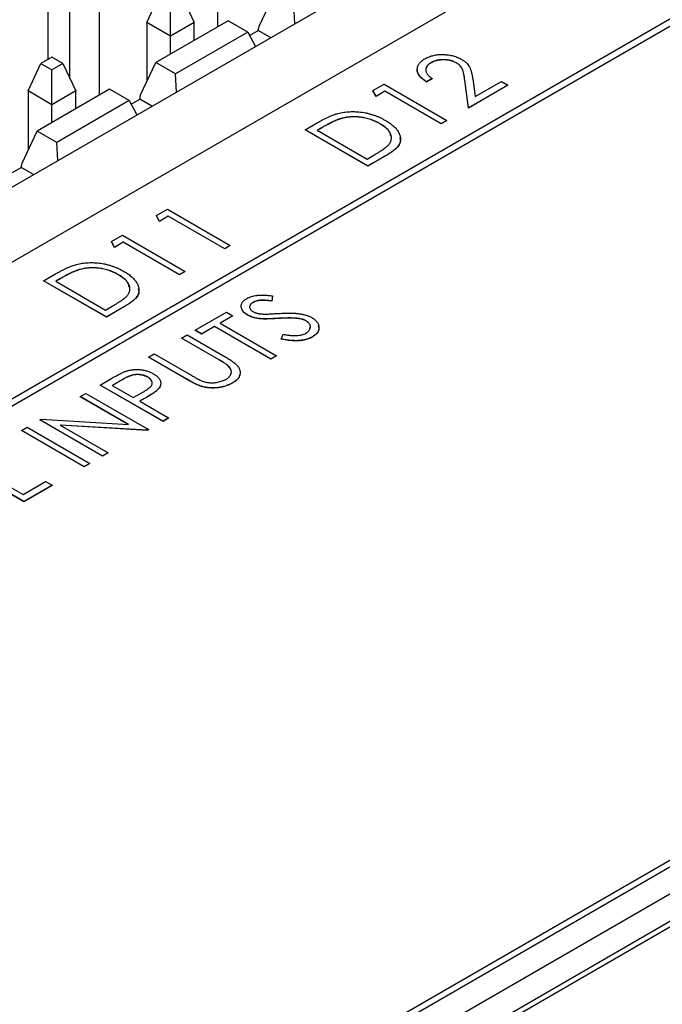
# Model space of a CAD drawing. Header units: millimetres. Extents: x 0 to 420, y 0 to 297.
# Tile 91 of 101: x 356 to 365, y 245 to 260. Entities that reach past the tile are written whole.
import ezdxf

# ---------------------------------------------------------------- set-up
doc = ezdxf.new("R2010")
doc.units = ezdxf.units.MM

msp = doc.modelspace()

# ---------------------------------------------------------------- linework, layer by layer
at = {"color": 7, "linetype": 'Continuous', "lineweight": 25}
for p, q in [((340.298, 247.594), (365.754, 262.289)), ((367.787, 261.424), (341.801, 246.422)), ((341.801, 246.32), (367.964, 261.424)), ((341.801, 246.318), (367.964, 261.422)), ((341.679, 249.511), (362.185, 261.349)), ((356.614, 259.247), (356.614, 260.579)), ((356.289, 259.535), (356.289, 260.391)), ((357.76, 260.085), (357.949, 260.493)), ((358.113, 259.881), (358.113, 260.398)), ((358.277, 260.493), (358.467, 260.085)), ((359.434, 260.029), (359.662, 260.507)), ((359.967, 260.068), (359.953, 260.339)), ((345.495, 236.021), (387.356, 260.187)), ((345.495, 235.919), (387.356, 260.085)), ((388.134, 260.125), (356.526, 241.879)), ((358.113, 259.881), (357.76, 260.085)), ((357.76, 260.085), (357.76, 259.204)), ((358.972, 260.109), (357.894, 259.487)), ((358.467, 260.085), (358.113, 259.881)), ((358.467, 259.818), (358.467, 260.085)), ((359.264, 259.941), (358.972, 260.109)), ((359.264, 259.941), (358.186, 259.319)), ((359.264, 259.941), (359.379, 259.729)), ((359.291, 259.89), (359.421, 259.965)), ((359.421, 259.965), (359.434, 260.029)), ((359.604, 259.859), (359.421, 259.965)), ((358.113, 259.613), (358.113, 259.881)), ((388.134, 259.717), (356.526, 241.471)), ((356.345, 259.567), (356.181, 259.473)), ((356.509, 259.473), (356.345, 259.567)), ((388.136, 259.634), (356.811, 241.551)), ((355.992, 259.064), (356.181, 259.473)), ((356.181, 259.473), (356.345, 259.378)), ((356.509, 259.473), (356.345, 259.378)), ((356.345, 258.86), (356.345, 259.378)), ((356.509, 259.473), (356.699, 259.064)), ((357.667, 259.008), (357.894, 259.487)), ((358.186, 259.319), (357.894, 259.487)), ((361.998, 259.487), (361.998, 259.485)), ((362.373, 259.484), (362.373, 259.482)), ((358.2, 259.048), (358.186, 259.319)), ((362.015, 259.248), (361.931, 259.199)), ((362.015, 259.246), (361.931, 259.197)), ((361.931, 259.199), (361.931, 259.197)), ((362.015, 259.248), (362.015, 259.246)), ((362.498, 259.226), (362.498, 259.224)), ((362.555, 258.812), (362.498, 259.226)), ((362.555, 258.809), (362.498, 259.224)), ((362.618, 259.244), (362.654, 258.98)), ((362.654, 258.98), (363.047, 259.206)), ((363.047, 259.206), (363.143, 259.151)), ((356.345, 258.86), (355.992, 259.064)), ((355.992, 259.064), (355.992, 258.183)), ((357.204, 259.089), (356.126, 258.466)), ((356.699, 259.064), (356.345, 258.86)), ((356.699, 258.797), (356.699, 259.064)), ((357.496, 258.921), (357.204, 259.089)), ((361.13, 259.069), (361.296, 259.165)), ((361.176, 258.985), (361.13, 259.069)), ((361.13, 259.069), (361.13, 259.067)), ((361.176, 258.983), (361.13, 259.067)), ((361.308, 259.061), (361.176, 258.985)), ((361.308, 259.059), (361.176, 258.983)), ((361.296, 259.165), (362.231, 258.625)), ((362.147, 258.576), (361.308, 259.061)), ((361.308, 259.061), (361.308, 259.059)), ((362.147, 258.574), (361.308, 259.059)), ((363.143, 259.151), (362.555, 258.812)), ((363.143, 259.149), (362.555, 258.809)), ((363.143, 259.151), (363.143, 259.149)), ((357.496, 258.921), (356.418, 258.298)), ((357.496, 258.921), (357.611, 258.708)), ((357.524, 258.87), (357.653, 258.944)), ((357.653, 258.944), (357.667, 259.008)), ((357.836, 258.838), (357.653, 258.944)), ((361.176, 258.985), (361.176, 258.983)), ((356.345, 258.593), (356.345, 258.86)), ((362.555, 258.812), (362.555, 258.809)), ((360.651, 258.652), (360.651, 258.65)), ((362.231, 258.625), (362.147, 258.576)), ((362.231, 258.623), (362.147, 258.574)), ((362.231, 258.625), (362.231, 258.623)), ((355.899, 257.988), (356.126, 258.466)), ((356.418, 258.298), (356.126, 258.466)), ((360.12, 258.486), (360.297, 258.588)), ((361.056, 257.946), (360.12, 258.486)), ((360.12, 258.486), (360.12, 258.484)), ((361.056, 257.944), (360.12, 258.484)), ((360.361, 258.514), (360.3, 258.479)), ((360.3, 258.479), (361.044, 258.05)), ((360.361, 258.512), (360.302, 258.478)), ((360.361, 258.514), (360.361, 258.512)), ((361.235, 258.576), (361.235, 258.574)), ((362.147, 258.576), (362.147, 258.574)), ((356.432, 258.027), (356.418, 258.298)), ((361.044, 258.05), (361.143, 258.107)), ((361.328, 258.103), (361.056, 257.946)), ((361.328, 258.101), (361.056, 257.944)), ((361.328, 258.103), (361.328, 258.101)), ((355.756, 257.849), (355.885, 257.924)), ((355.885, 257.924), (355.899, 257.988)), ((356.069, 257.818), (355.885, 257.924)), ((361.056, 257.946), (361.056, 257.944)), ((357.902, 257.206), (358.068, 257.301)), ((358.068, 257.301), (359.004, 256.761)), ((357.948, 257.121), (357.902, 257.206)), ((357.902, 257.206), (357.902, 257.204)), ((357.948, 257.119), (357.902, 257.204)), ((358.08, 257.198), (357.948, 257.121)), ((358.08, 257.196), (357.948, 257.119)), ((358.92, 256.713), (358.08, 257.198)), ((358.08, 257.198), (358.08, 257.196)), ((358.92, 256.711), (358.08, 257.196)), ((357.948, 257.121), (357.948, 257.119)), ((357.231, 256.818), (357.397, 256.914)), ((357.397, 256.914), (358.332, 256.374)), ((357.277, 256.734), (357.231, 256.818)), ((357.231, 256.818), (357.231, 256.816)), ((357.277, 256.732), (357.231, 256.816)), ((357.409, 256.81), (357.277, 256.734)), ((357.409, 256.808), (357.277, 256.732)), ((357.277, 256.734), (357.277, 256.732)), ((358.248, 256.325), (357.409, 256.81)), ((357.409, 256.81), (357.409, 256.808)), ((358.248, 256.323), (357.409, 256.808)), ((359.004, 256.761), (358.92, 256.713)), ((359.004, 256.759), (358.92, 256.711)), ((358.92, 256.713), (358.92, 256.711)), ((359.004, 256.761), (359.004, 256.759)), ((356.221, 256.235), (356.398, 256.337)), ((356.462, 256.263), (356.401, 256.228)), ((356.462, 256.261), (356.403, 256.227)), ((356.462, 256.263), (356.462, 256.261)), ((356.752, 256.401), (356.752, 256.399)), ((357.336, 256.325), (357.336, 256.323)), ((358.332, 256.374), (358.248, 256.325)), ((358.332, 256.372), (358.248, 256.323)), ((358.248, 256.325), (358.248, 256.323)), ((358.332, 256.374), (358.332, 256.372)), ((357.157, 255.695), (356.221, 256.235)), ((356.221, 256.235), (356.221, 256.233)), ((357.157, 255.693), (356.221, 256.233)), ((356.401, 256.228), (357.145, 255.799)), ((359.634, 256.009), (359.621, 255.935)), ((359.634, 256.007), (359.621, 255.933)), ((359.634, 256.009), (359.634, 256.007)), ((357.145, 255.799), (357.243, 255.856)), ((357.428, 255.852), (357.157, 255.695)), ((357.428, 255.85), (357.157, 255.693)), ((357.428, 255.852), (357.428, 255.85)), ((359.343, 255.913), (359.343, 255.911)), ((359.621, 255.935), (359.621, 255.933)), ((357.157, 255.695), (357.157, 255.693)), ((358.481, 255.498), (358.948, 255.768)), ((359.044, 255.713), (358.852, 255.602)), ((359.044, 255.711), (358.854, 255.601)), ((358.948, 255.768), (359.044, 255.713)), ((359.044, 255.713), (359.044, 255.711)), ((359.262, 255.726), (359.262, 255.723)), ((359.714, 255.675), (359.714, 255.673)), ((360.011, 255.674), (360.011, 255.672)), ((358.768, 255.554), (358.576, 255.443)), ((358.768, 255.552), (358.576, 255.441)), ((359.608, 255.069), (358.768, 255.554)), ((358.768, 255.554), (358.768, 255.552)), ((359.608, 255.067), (358.768, 255.552)), ((358.852, 255.602), (359.692, 255.118)), ((359.451, 255.67), (359.451, 255.668)), ((360.133, 255.638), (360.133, 255.636)), ((358.277, 255.381), (358.361, 255.429)), ((358.837, 255.057), (358.277, 255.381)), ((358.277, 255.381), (358.277, 255.379)), ((358.837, 255.055), (358.277, 255.379)), ((358.361, 255.429), (358.926, 255.103)), ((358.576, 255.443), (358.481, 255.498)), ((358.481, 255.498), (358.481, 255.496)), ((358.576, 255.441), (358.481, 255.496)), ((358.576, 255.443), (358.576, 255.441)), ((359.763, 255.367), (359.79, 255.437)), ((360.227, 255.399), (360.227, 255.397)), ((359.763, 255.367), (359.763, 255.365)), ((357.785, 255.097), (357.869, 255.145)), ((358.35, 254.771), (357.785, 255.097)), ((357.785, 255.097), (357.785, 255.095)), ((358.35, 254.769), (357.785, 255.095)), ((357.869, 255.145), (358.429, 254.822)), ((359.692, 255.118), (359.608, 255.069)), ((359.692, 255.116), (359.608, 255.067)), ((359.692, 255.118), (359.692, 255.116)), ((358.837, 255.057), (358.837, 255.055)), ((358.973, 254.968), (358.973, 254.966)), ((359.608, 255.069), (359.608, 255.067)), ((357.772, 254.8), (357.772, 254.797)), ((357.065, 254.681), (357.237, 254.781)), ((357.065, 254.681), (357.065, 254.679)), ((358.001, 254.141), (357.065, 254.681)), ((358.001, 254.139), (357.065, 254.679)), ((357.401, 254.765), (357.245, 254.675)), ((357.245, 254.675), (357.557, 254.495)), ((357.401, 254.763), (357.247, 254.674)), ((357.401, 254.765), (357.401, 254.763)), ((358.35, 254.771), (358.35, 254.769)), ((358.563, 254.666), (358.563, 254.664)), ((359.041, 254.714), (359.041, 254.712)), ((356.766, 254.508), (356.849, 254.557)), ((357.484, 254.094), (356.766, 254.508)), ((356.766, 254.508), (356.766, 254.506)), ((357.48, 254.094), (356.766, 254.506)), ((356.849, 254.557), (357.785, 254.017)), ((357.557, 254.495), (357.708, 254.58)), ((357.92, 254.611), (357.92, 254.609)), ((357.715, 254.475), (357.653, 254.439)), ((357.653, 254.439), (358.085, 254.19)), ((357.715, 254.473), (357.655, 254.438)), ((357.715, 254.475), (357.715, 254.473)), ((356.166, 254.162), (356.184, 254.172)), ((356.166, 254.162), (356.166, 254.16)), ((357.101, 253.622), (356.166, 254.162)), ((357.101, 253.62), (356.166, 254.16)), ((356.184, 254.172), (357.484, 254.094)), ((357.766, 254.006), (356.469, 254.084)), ((356.469, 254.084), (357.185, 253.671)), ((357.766, 254.004), (356.473, 254.082)), ((358.085, 254.19), (358.001, 254.141)), ((358.085, 254.188), (358.001, 254.139)), ((358.001, 254.141), (358.001, 254.139)), ((358.085, 254.19), (358.085, 254.188)), ((355.89, 254.003), (355.974, 254.051)), ((356.825, 253.463), (355.89, 254.003)), ((355.89, 254.003), (355.89, 254.001)), ((356.825, 253.461), (355.89, 254.001)), ((355.974, 254.051), (356.909, 253.511)), ((357.785, 254.017), (357.766, 254.006)), ((357.785, 254.015), (357.766, 254.004)), ((357.766, 254.006), (357.766, 254.004)), ((357.785, 254.017), (357.785, 254.015)), ((357.185, 253.671), (357.101, 253.622)), ((357.185, 253.669), (357.101, 253.62)), ((357.101, 253.622), (357.101, 253.62)), ((357.185, 253.671), (357.185, 253.669)), ((355.926, 252.944), (354.991, 253.484)), ((355.926, 252.942), (354.991, 253.482)), ((355.075, 253.532), (355.914, 253.048)), ((356.909, 253.511), (356.825, 253.463)), ((356.909, 253.509), (356.825, 253.461)), ((356.909, 253.511), (356.909, 253.509)), ((356.825, 253.463), (356.825, 253.461)), ((355.914, 253.048), (356.25, 253.241)), ((356.346, 253.186), (355.926, 252.944)), ((356.346, 253.184), (355.926, 252.942)), ((356.25, 253.241), (356.346, 253.186)), ((356.346, 253.186), (356.346, 253.184)), ((355.926, 252.944), (355.926, 252.942))]:
    msp.add_line(p, q, dxfattribs=at)
at = {"color": 8, "linetype": 'Continuous', "lineweight": 25}
for p, q in [((358.82, 260.022), (358.82, 262.179)), ((357.052, 259.001), (357.052, 261.159))]:
    msp.add_line(p, q, dxfattribs=at)
at = {"color": 7, "linetype": 'Continuous', "lineweight": 25}
for points, knots in [([(361.931, 259.199), (361.921, 259.206), (361.9, 259.219), (361.872, 259.24), (361.849, 259.262), (361.83, 259.284), (361.814, 259.307), (361.802, 259.33), (361.795, 259.354), (361.792, 259.378), (361.792, 259.401), (361.796, 259.425), (361.805, 259.447), (361.817, 259.468), (361.833, 259.489), (361.853, 259.509), (361.877, 259.527), (361.896, 259.539), (361.906, 259.545)], [0, 0, 0, 0, 0.070889, 0.139134, 0.20489, 0.26925, 0.332092, 0.394715, 0.457239, 0.520145, 0.582546, 0.642762, 0.701754, 0.760062, 0.81817, 0.877268, 0.937531, 1, 1, 1, 1]), ([(361.906, 259.545), (361.916, 259.55), (361.935, 259.561), (361.967, 259.574), (361.999, 259.586), (362.034, 259.595), (362.069, 259.602), (362.105, 259.606), (362.143, 259.608), (362.181, 259.608), (362.219, 259.605), (362.257, 259.601), (362.292, 259.595), (362.327, 259.587), (362.36, 259.577), (362.392, 259.566), (362.423, 259.552), (362.441, 259.542), (362.451, 259.536)], [0, 0, 0, 0, 0.067101, 0.131736, 0.194445, 0.255732, 0.316076, 0.377042, 0.43857, 0.501976, 0.56574, 0.62755, 0.688899, 0.74954, 0.810795, 0.87236, 0.935527, 1, 1, 1, 1]), ([(362.373, 259.484), (362.366, 259.488), (362.354, 259.495), (362.332, 259.504), (362.31, 259.512), (362.287, 259.518), (362.263, 259.524), (362.238, 259.527), (362.212, 259.53), (362.185, 259.531), (362.159, 259.53), (362.133, 259.528), (362.107, 259.525), (362.083, 259.52), (362.06, 259.514), (362.038, 259.506), (362.017, 259.497), (362.004, 259.49), (361.998, 259.487)], [0, 0, 0, 0, 0.064826, 0.127694, 0.189002, 0.250262, 0.311649, 0.372859, 0.435986, 0.500806, 0.565495, 0.628378, 0.689165, 0.749946, 0.810822, 0.872278, 0.935146, 1, 1, 1, 1]), ([(362.373, 259.482), (362.366, 259.486), (362.354, 259.493), (362.332, 259.502), (362.31, 259.51), (362.287, 259.516), (362.263, 259.522), (362.238, 259.525), (362.212, 259.528), (362.185, 259.529), (362.159, 259.528), (362.133, 259.526), (362.107, 259.523), (362.083, 259.518), (362.06, 259.512), (362.038, 259.504), (362.017, 259.495), (362.004, 259.488), (361.998, 259.485)], [0, 0, 0, 0, 0.064826, 0.127694, 0.189002, 0.250262, 0.311649, 0.372859, 0.435986, 0.500806, 0.565495, 0.628378, 0.689165, 0.749946, 0.810822, 0.872278, 0.935146, 1, 1, 1, 1]), ([(362.451, 259.536), (362.463, 259.529), (362.488, 259.513), (362.52, 259.487), (362.546, 259.46), (362.563, 259.435), (362.574, 259.414), (362.582, 259.395), (362.589, 259.375), (362.596, 259.353), (362.602, 259.329), (362.608, 259.302), (362.614, 259.274), (362.617, 259.254), (362.618, 259.244)], [0, 0, 0, 0, 0.101499, 0.200815, 0.299453, 0.399149, 0.45251, 0.511879, 0.577369, 0.649185, 0.727148, 0.811516, 0.90291, 1, 1, 1, 1]), ([(361.931, 259.197), (361.893, 259.225), (361.817, 259.281), (361.779, 259.364), (361.797, 259.407), (361.801, 259.415)], [0, 0, 0, 0, 0.44952, 0.897939, 1, 1, 1, 1]), ([(361.998, 259.487), (361.991, 259.483), (361.978, 259.475), (361.962, 259.462), (361.947, 259.449), (361.937, 259.435), (361.928, 259.421), (361.922, 259.406), (361.918, 259.391), (361.918, 259.375), (361.92, 259.359), (361.924, 259.343), (361.932, 259.327), (361.943, 259.311), (361.957, 259.295), (361.974, 259.279), (361.993, 259.263), (362.008, 259.253), (362.015, 259.248)], [0, 0, 0, 0, 0.061534, 0.120679, 0.178506, 0.235389, 0.291923, 0.348675, 0.406012, 0.46534, 0.52603, 0.587069, 0.649561, 0.713605, 0.78046, 0.850263, 0.923175, 1, 1, 1, 1]), ([(361.998, 259.485), (361.967, 259.465), (361.929, 259.442), (361.928, 259.412), (361.928, 259.407)], [0, 0, 0, 0, 0.826112, 1, 1, 1, 1]), ([(362.498, 259.226), (362.497, 259.236), (362.495, 259.255), (362.491, 259.283), (362.487, 259.308), (362.482, 259.331), (362.477, 259.351), (362.472, 259.369), (362.466, 259.385), (362.458, 259.403), (362.445, 259.423), (362.426, 259.446), (362.402, 259.466), (362.383, 259.478), (362.373, 259.484)], [0, 0, 0, 0, 0.108902, 0.209595, 0.301736, 0.385354, 0.461267, 0.528294, 0.587417, 0.638295, 0.730421, 0.820708, 0.909667, 1, 1, 1, 1]), ([(362.498, 259.224), (362.497, 259.234), (362.495, 259.253), (362.491, 259.28), (362.487, 259.306), (362.482, 259.329), (362.477, 259.349), (362.472, 259.367), (362.466, 259.383), (362.458, 259.401), (362.445, 259.421), (362.426, 259.444), (362.402, 259.464), (362.383, 259.476), (362.373, 259.482)], [0, 0, 0, 0, 0.108902, 0.209595, 0.301736, 0.385354, 0.461267, 0.528294, 0.587417, 0.638295, 0.730421, 0.820708, 0.909667, 1, 1, 1, 1]), ([(360.609, 258.73), (360.624, 258.733), (360.652, 258.74), (360.696, 258.747), (360.74, 258.753), (360.785, 258.756), (360.831, 258.757), (360.877, 258.756), (360.923, 258.752), (360.969, 258.747), (361.016, 258.739), (361.062, 258.729), (361.107, 258.716), (361.151, 258.702), (361.195, 258.686), (361.237, 258.668), (361.279, 258.647), (361.306, 258.632), (361.319, 258.625)], [0, 0, 0, 0, 0.059393, 0.117792, 0.175916, 0.233639, 0.291461, 0.349782, 0.409529, 0.470566, 0.532617, 0.595139, 0.658638, 0.723238, 0.789476, 0.857663, 0.927749, 1, 1, 1, 1]), ([(360.297, 258.588), (360.313, 258.597), (360.343, 258.614), (360.387, 258.638), (360.43, 258.66), (360.47, 258.679), (360.508, 258.695), (360.543, 258.709), (360.577, 258.721), (360.599, 258.727), (360.609, 258.73)], [0, 0, 0, 0, 0.164344, 0.316794, 0.458147, 0.588563, 0.707492, 0.815269, 0.912897, 1, 1, 1, 1]), ([(360.651, 258.652), (360.642, 258.649), (360.622, 258.643), (360.592, 258.631), (360.559, 258.617), (360.524, 258.601), (360.487, 258.583), (360.447, 258.562), (360.404, 258.539), (360.376, 258.523), (360.361, 258.514)], [0, 0, 0, 0, 0.084774, 0.180312, 0.28709, 0.406015, 0.536482, 0.678682, 0.833402, 1, 1, 1, 1]), ([(360.651, 258.65), (360.642, 258.647), (360.622, 258.641), (360.592, 258.629), (360.559, 258.615), (360.524, 258.599), (360.487, 258.581), (360.447, 258.56), (360.404, 258.537), (360.376, 258.521), (360.361, 258.512)], [0, 0, 0, 0, 0.084774, 0.180312, 0.28709, 0.406015, 0.536482, 0.678682, 0.833402, 1, 1, 1, 1]), ([(361.235, 258.576), (361.224, 258.583), (361.202, 258.595), (361.168, 258.611), (361.133, 258.626), (361.097, 258.639), (361.061, 258.65), (361.024, 258.66), (360.986, 258.668), (360.948, 258.674), (360.91, 258.678), (360.872, 258.68), (360.834, 258.68), (360.796, 258.678), (360.759, 258.674), (360.723, 258.669), (360.687, 258.661), (360.663, 258.655), (360.651, 258.652)], [0, 0, 0, 0, 0.072225, 0.141809, 0.209025, 0.27458, 0.338792, 0.401466, 0.463652, 0.525211, 0.585979, 0.645456, 0.703802, 0.762331, 0.820361, 0.879159, 0.938775, 1, 1, 1, 1]), ([(361.235, 258.574), (361.224, 258.581), (361.202, 258.593), (361.168, 258.609), (361.133, 258.624), (361.097, 258.637), (361.061, 258.648), (361.024, 258.658), (360.986, 258.666), (360.948, 258.672), (360.91, 258.676), (360.872, 258.678), (360.834, 258.678), (360.796, 258.676), (360.759, 258.672), (360.723, 258.667), (360.687, 258.659), (360.663, 258.653), (360.651, 258.65)], [0, 0, 0, 0, 0.072225, 0.141809, 0.209025, 0.27458, 0.338792, 0.401466, 0.463652, 0.525211, 0.585979, 0.645456, 0.703802, 0.762331, 0.820361, 0.879159, 0.938775, 1, 1, 1, 1]), ([(361.319, 258.625), (361.331, 258.618), (361.353, 258.605), (361.384, 258.584), (361.412, 258.562), (361.438, 258.541), (361.46, 258.519), (361.48, 258.496), (361.497, 258.473), (361.512, 258.45), (361.523, 258.427), (361.532, 258.404), (361.538, 258.382), (361.541, 258.36), (361.541, 258.338), (361.539, 258.317), (361.534, 258.296), (361.525, 258.276), (361.514, 258.255), (361.499, 258.234), (361.48, 258.213), (361.457, 258.192), (361.43, 258.17), (361.399, 258.148), (361.365, 258.125), (361.34, 258.111), (361.328, 258.103)], [0, 0, 0, 0, 0.047594, 0.093768, 0.138649, 0.182631, 0.225669, 0.268122, 0.309908, 0.351204, 0.391844, 0.430937, 0.468999, 0.506043, 0.542414, 0.577953, 0.613237, 0.64813, 0.684016, 0.721742, 0.761677, 0.803968, 0.848869, 0.89624, 0.946756, 1, 1, 1, 1]), ([(361.365, 258.263), (361.37, 258.269), (361.379, 258.281), (361.391, 258.301), (361.399, 258.32), (361.404, 258.34), (361.407, 258.36), (361.406, 258.38), (361.402, 258.4), (361.395, 258.421), (361.386, 258.441), (361.373, 258.462), (361.357, 258.481), (361.339, 258.501), (361.318, 258.52), (361.293, 258.54), (361.265, 258.558), (361.245, 258.57), (361.235, 258.576)], [0, 0, 0, 0, 0.059645, 0.118294, 0.175965, 0.23339, 0.291154, 0.349435, 0.408318, 0.468899, 0.530224, 0.592452, 0.655817, 0.720446, 0.78676, 0.855305, 0.926424, 1, 1, 1, 1]), ([(361.396, 258.392), (361.392, 258.411), (361.38, 258.481), (361.296, 258.535), (361.235, 258.574)], [0, 0, 0, 0, 0.277668, 1, 1, 1, 1]), ([(361.524, 258.372), (361.531, 258.357), (361.557, 258.299), (361.478, 258.196), (361.378, 258.133), (361.328, 258.101)], [0, 0, 0, 0, 0.155133, 0.575891, 1, 1, 1, 1]), ([(361.143, 258.107), (361.157, 258.115), (361.184, 258.131), (361.222, 258.154), (361.256, 258.176), (361.286, 258.196), (361.312, 258.215), (361.334, 258.232), (361.351, 258.248), (361.36, 258.258), (361.365, 258.263)], [0, 0, 0, 0, 0.172244, 0.330193, 0.475432, 0.606548, 0.724426, 0.829129, 0.920407, 1, 1, 1, 1]), ([(356.398, 256.337), (356.414, 256.346), (356.444, 256.363), (356.488, 256.387), (356.531, 256.409), (356.571, 256.428), (356.609, 256.444), (356.644, 256.458), (356.678, 256.47), (356.7, 256.476), (356.71, 256.479)], [0, 0, 0, 0, 0.164344, 0.316794, 0.458147, 0.588563, 0.707492, 0.815269, 0.912897, 1, 1, 1, 1]), ([(356.71, 256.479), (356.725, 256.482), (356.753, 256.489), (356.797, 256.497), (356.841, 256.502), (356.886, 256.505), (356.932, 256.506), (356.977, 256.505), (357.024, 256.501), (357.07, 256.496), (357.117, 256.488), (357.163, 256.478), (357.208, 256.466), (357.252, 256.451), (357.296, 256.435), (357.338, 256.417), (357.38, 256.396), (357.407, 256.381), (357.42, 256.374)], [0, 0, 0, 0, 0.059393, 0.117792, 0.175916, 0.233639, 0.291461, 0.349782, 0.409529, 0.470566, 0.532617, 0.595139, 0.658638, 0.723238, 0.789476, 0.857663, 0.927749, 1, 1, 1, 1]), ([(357.336, 256.325), (357.325, 256.332), (357.303, 256.344), (357.269, 256.36), (357.234, 256.375), (357.198, 256.388), (357.162, 256.399), (357.125, 256.409), (357.087, 256.417), (357.049, 256.423), (357.011, 256.427), (356.973, 256.429), (356.935, 256.429), (356.897, 256.427), (356.86, 256.423), (356.824, 256.418), (356.788, 256.41), (356.764, 256.404), (356.752, 256.401)], [0, 0, 0, 0, 0.072225, 0.141809, 0.209025, 0.27458, 0.338792, 0.401466, 0.463652, 0.525211, 0.585979, 0.645456, 0.703802, 0.762331, 0.820361, 0.879159, 0.938775, 1, 1, 1, 1]), ([(357.336, 256.323), (357.325, 256.33), (357.303, 256.342), (357.269, 256.358), (357.234, 256.373), (357.198, 256.386), (357.162, 256.397), (357.125, 256.407), (357.087, 256.415), (357.049, 256.421), (357.011, 256.425), (356.973, 256.427), (356.935, 256.427), (356.897, 256.425), (356.86, 256.421), (356.824, 256.416), (356.788, 256.408), (356.764, 256.402), (356.752, 256.399)], [0, 0, 0, 0, 0.072225, 0.141809, 0.209025, 0.27458, 0.338792, 0.401466, 0.463652, 0.525211, 0.585979, 0.645456, 0.703802, 0.762331, 0.820361, 0.879159, 0.938775, 1, 1, 1, 1]), ([(356.752, 256.401), (356.743, 256.398), (356.723, 256.392), (356.693, 256.38), (356.66, 256.366), (356.625, 256.35), (356.588, 256.332), (356.548, 256.311), (356.505, 256.288), (356.477, 256.272), (356.462, 256.263)], [0, 0, 0, 0, 0.084774, 0.180312, 0.28709, 0.406015, 0.536482, 0.678682, 0.833402, 1, 1, 1, 1]), ([(356.752, 256.399), (356.743, 256.396), (356.723, 256.39), (356.693, 256.378), (356.66, 256.364), (356.625, 256.348), (356.588, 256.33), (356.548, 256.309), (356.505, 256.286), (356.477, 256.27), (356.462, 256.261)], [0, 0, 0, 0, 0.084774, 0.180312, 0.28709, 0.406015, 0.536482, 0.678682, 0.833402, 1, 1, 1, 1]), ([(357.466, 256.012), (357.471, 256.018), (357.48, 256.031), (357.492, 256.05), (357.5, 256.069), (357.505, 256.089), (357.507, 256.109), (357.507, 256.129), (357.503, 256.149), (357.496, 256.17), (357.487, 256.19), (357.474, 256.211), (357.458, 256.231), (357.44, 256.25), (357.418, 256.27), (357.394, 256.289), (357.366, 256.307), (357.346, 256.319), (357.336, 256.325)], [0, 0, 0, 0, 0.059645, 0.118294, 0.175965, 0.23339, 0.291154, 0.349435, 0.408318, 0.468899, 0.530224, 0.592452, 0.655817, 0.720446, 0.78676, 0.855305, 0.926424, 1, 1, 1, 1]), ([(357.496, 256.141), (357.493, 256.16), (357.481, 256.23), (357.397, 256.284), (357.336, 256.323)], [0, 0, 0, 0, 0.277668, 1, 1, 1, 1]), ([(357.42, 256.374), (357.432, 256.367), (357.454, 256.354), (357.485, 256.333), (357.513, 256.311), (357.539, 256.29), (357.561, 256.268), (357.581, 256.245), (357.598, 256.222), (357.613, 256.199), (357.624, 256.176), (357.633, 256.153), (357.638, 256.131), (357.642, 256.109), (357.642, 256.087), (357.64, 256.066), (357.634, 256.045), (357.626, 256.025), (357.615, 256.004), (357.6, 255.983), (357.581, 255.962), (357.558, 255.941), (357.531, 255.919), (357.5, 255.897), (357.466, 255.874), (357.441, 255.86), (357.428, 255.852)], [0, 0, 0, 0, 0.047594, 0.093768, 0.138649, 0.182631, 0.225669, 0.268122, 0.309908, 0.351204, 0.391844, 0.430937, 0.468999, 0.506043, 0.542414, 0.577953, 0.613237, 0.64813, 0.684016, 0.721742, 0.761677, 0.803968, 0.848869, 0.89624, 0.946756, 1, 1, 1, 1]), ([(357.625, 256.121), (357.632, 256.106), (357.658, 256.048), (357.579, 255.945), (357.479, 255.882), (357.428, 255.85)], [0, 0, 0, 0, 0.155134, 0.575895, 1, 1, 1, 1]), ([(357.243, 255.856), (357.258, 255.864), (357.285, 255.88), (357.323, 255.903), (357.357, 255.925), (357.387, 255.945), (357.413, 255.964), (357.435, 255.981), (357.452, 255.997), (357.461, 256.007), (357.466, 256.012)], [0, 0, 0, 0, 0.172244, 0.330193, 0.475432, 0.606548, 0.724426, 0.829129, 0.920407, 1, 1, 1, 1]), ([(359.262, 255.726), (359.253, 255.731), (359.234, 255.743), (359.211, 255.763), (359.192, 255.783), (359.178, 255.805), (359.169, 255.827), (359.165, 255.849), (359.167, 255.872), (359.174, 255.894), (359.186, 255.915), (359.203, 255.936), (359.225, 255.955), (359.243, 255.966), (359.252, 255.971)], [0, 0, 0, 0, 0.08828, 0.174397, 0.25839, 0.342506, 0.42517, 0.506808, 0.588159, 0.670785, 0.753361, 0.834865, 0.916697, 1, 1, 1, 1]), ([(359.252, 255.971), (359.262, 255.977), (359.282, 255.988), (359.318, 256.001), (359.357, 256.011), (359.392, 256.017), (359.422, 256.02), (359.446, 256.021), (359.473, 256.021), (359.501, 256.021), (359.532, 256.019), (359.564, 256.017), (359.599, 256.013), (359.622, 256.011), (359.634, 256.009)], [0, 0, 0, 0, 0.1037828, 0.2058415, 0.3094915, 0.415873, 0.4724195, 0.5325317, 0.5979407, 0.6679826, 0.7432733, 0.8235148, 0.9089764, 1, 1, 1, 1]), ([(359.262, 255.723), (359.232, 255.743), (359.187, 255.772), (359.18, 255.81), (359.178, 255.822)], [0, 0, 0, 0, 0.682495, 1, 1, 1, 1]), ([(359.343, 255.913), (359.335, 255.908), (359.319, 255.898), (359.303, 255.881), (359.293, 255.863), (359.29, 255.844), (359.294, 255.825), (359.304, 255.807), (359.32, 255.791), (359.335, 255.781), (359.342, 255.776)], [0, 0, 0, 0, 0.133455, 0.259416, 0.380185, 0.504383, 0.62823, 0.748999, 0.871528, 1, 1, 1, 1]), ([(359.343, 255.911), (359.325, 255.9), (359.3, 255.883), (359.298, 255.862), (359.297, 255.855)], [0, 0, 0, 0, 0.6660726, 1, 1, 1, 1]), ([(359.621, 255.935), (359.611, 255.936), (359.592, 255.938), (359.564, 255.941), (359.539, 255.943), (359.516, 255.944), (359.494, 255.945), (359.475, 255.945), (359.457, 255.945), (359.437, 255.943), (359.413, 255.939), (359.387, 255.933), (359.363, 255.924), (359.35, 255.917), (359.343, 255.913)], [0, 0, 0, 0, 0.102518, 0.196836, 0.284286, 0.364276, 0.43772, 0.504015, 0.563384, 0.616213, 0.713942, 0.809028, 0.904169, 1, 1, 1, 1]), ([(359.621, 255.933), (359.611, 255.934), (359.592, 255.936), (359.564, 255.939), (359.539, 255.941), (359.516, 255.942), (359.494, 255.943), (359.475, 255.943), (359.457, 255.943), (359.437, 255.941), (359.413, 255.937), (359.387, 255.931), (359.363, 255.922), (359.35, 255.915), (359.343, 255.911)], [0, 0, 0, 0, 0.102518, 0.196836, 0.284286, 0.364276, 0.43772, 0.504015, 0.563384, 0.616213, 0.713942, 0.809028, 0.904169, 1, 1, 1, 1]), ([(359.451, 255.67), (359.442, 255.671), (359.424, 255.673), (359.397, 255.677), (359.372, 255.683), (359.348, 255.689), (359.325, 255.697), (359.303, 255.705), (359.282, 255.715), (359.269, 255.722), (359.262, 255.726)], [0, 0, 0, 0, 0.1308607, 0.2576875, 0.3822691, 0.5058294, 0.6283475, 0.7515573, 0.8754855, 1, 1, 1, 1]), ([(359.451, 255.668), (359.442, 255.669), (359.424, 255.671), (359.397, 255.675), (359.372, 255.681), (359.348, 255.687), (359.325, 255.695), (359.303, 255.703), (359.282, 255.713), (359.269, 255.72), (359.262, 255.723)], [0, 0, 0, 0, 0.1308607, 0.2576875, 0.3822691, 0.5058294, 0.6283475, 0.7515573, 0.8754855, 1, 1, 1, 1]), ([(359.342, 255.776), (359.348, 255.773), (359.358, 255.768), (359.375, 255.761), (359.393, 255.754), (359.413, 255.749), (359.435, 255.744), (359.46, 255.741), (359.488, 255.739), (359.507, 255.738), (359.518, 255.738)], [0, 0, 0, 0, 0.110397, 0.22189, 0.331198, 0.444121, 0.563106, 0.695029, 0.839744, 1, 1, 1, 1]), ([(359.714, 255.675), (359.698, 255.674), (359.668, 255.672), (359.625, 255.67), (359.586, 255.668), (359.551, 255.667), (359.52, 255.667), (359.493, 255.667), (359.471, 255.668), (359.457, 255.669), (359.451, 255.67)], [0, 0, 0, 0, 0.179531, 0.344499, 0.49212, 0.62537, 0.742105, 0.843182, 0.929541, 1, 1, 1, 1]), ([(359.714, 255.673), (359.698, 255.672), (359.668, 255.67), (359.625, 255.668), (359.586, 255.666), (359.551, 255.665), (359.52, 255.665), (359.493, 255.665), (359.471, 255.666), (359.457, 255.667), (359.451, 255.668)], [0, 0, 0, 0, 0.179531, 0.344499, 0.49212, 0.62537, 0.742105, 0.843182, 0.929541, 1, 1, 1, 1]), ([(359.518, 255.738), (359.521, 255.738), (359.53, 255.738), (359.545, 255.738), (359.564, 255.739), (359.587, 255.74), (359.615, 255.742), (359.647, 255.744), (359.683, 255.746), (359.708, 255.747), (359.722, 255.748)], [0, 0, 0, 0, 0.053039, 0.126288, 0.218872, 0.334457, 0.469409, 0.625738, 0.802267, 1, 1, 1, 1]), ([(360.011, 255.674), (360.002, 255.675), (359.984, 255.677), (359.953, 255.679), (359.921, 255.68), (359.885, 255.681), (359.846, 255.68), (359.804, 255.679), (359.76, 255.677), (359.729, 255.676), (359.714, 255.675)], [0, 0, 0, 0, 0.092215, 0.193123, 0.303016, 0.422735, 0.552479, 0.691753, 0.840667, 1, 1, 1, 1]), ([(360.011, 255.672), (360.002, 255.673), (359.984, 255.675), (359.953, 255.677), (359.921, 255.678), (359.885, 255.679), (359.846, 255.678), (359.804, 255.677), (359.76, 255.675), (359.729, 255.673), (359.714, 255.673)], [0, 0, 0, 0, 0.092215, 0.193123, 0.303016, 0.422735, 0.552479, 0.691753, 0.840667, 1, 1, 1, 1]), ([(359.722, 255.748), (359.738, 255.749), (359.77, 255.751), (359.816, 255.753), (359.859, 255.753), (359.9, 255.753), (359.938, 255.752), (359.973, 255.751), (360.005, 255.748), (360.044, 255.743), (360.088, 255.735), (360.137, 255.722), (360.181, 255.706), (360.206, 255.693), (360.218, 255.686)], [0, 0, 0, 0, 0.093743, 0.181579, 0.264291, 0.34161, 0.413299, 0.480203, 0.542183, 0.599072, 0.705669, 0.807053, 0.904504, 1, 1, 1, 1]), ([(360.133, 255.638), (360.125, 255.643), (360.108, 255.651), (360.079, 255.661), (360.047, 255.669), (360.023, 255.673), (360.011, 255.674)], [0, 0, 0, 0, 0.238423, 0.481069, 0.733042, 1, 1, 1, 1]), ([(360.133, 255.636), (360.125, 255.641), (360.108, 255.649), (360.079, 255.659), (360.047, 255.667), (360.023, 255.671), (360.011, 255.672)], [0, 0, 0, 0, 0.238423, 0.481069, 0.733042, 1, 1, 1, 1]), ([(360.218, 255.686), (360.226, 255.681), (360.243, 255.671), (360.263, 255.655), (360.282, 255.639), (360.296, 255.621), (360.308, 255.602), (360.317, 255.583), (360.323, 255.563), (360.325, 255.543), (360.325, 255.522), (360.321, 255.502), (360.314, 255.483), (360.303, 255.464), (360.289, 255.447), (360.272, 255.43), (360.251, 255.414), (360.235, 255.404), (360.227, 255.399)], [0, 0, 0, 0, 0.06437, 0.127351, 0.18893, 0.250395, 0.311598, 0.373741, 0.437003, 0.502328, 0.567495, 0.6303, 0.692062, 0.752584, 0.813019, 0.874011, 0.93611, 1, 1, 1, 1]), ([(360.128, 255.453), (360.135, 255.457), (360.15, 255.466), (360.167, 255.481), (360.18, 255.497), (360.19, 255.513), (360.197, 255.531), (360.199, 255.548), (360.197, 255.565), (360.191, 255.582), (360.181, 255.598), (360.169, 255.612), (360.152, 255.626), (360.139, 255.634), (360.133, 255.638)], [0, 0, 0, 0, 0.086803, 0.172059, 0.257306, 0.344421, 0.430701, 0.513679, 0.596096, 0.678464, 0.759624, 0.839952, 0.919111, 1, 1, 1, 1]), ([(360.188, 255.517), (360.193, 255.53), (360.204, 255.558), (360.182, 255.601), (360.149, 255.625), (360.133, 255.636)], [0, 0, 0, 0, 0.301053, 0.650497, 1, 1, 1, 1]), ([(360.314, 255.564), (360.319, 255.55), (360.332, 255.513), (360.304, 255.451), (360.253, 255.415), (360.227, 255.397)], [0, 0, 0, 0, 0.233344, 0.6166, 1, 1, 1, 1]), ([(360.227, 255.399), (360.221, 255.396), (360.208, 255.388), (360.186, 255.379), (360.164, 255.37), (360.141, 255.363), (360.117, 255.356), (360.092, 255.351), (360.065, 255.347), (360.038, 255.344), (360.009, 255.342), (359.979, 255.342), (359.947, 255.343), (359.913, 255.345), (359.878, 255.349), (359.841, 255.354), (359.803, 255.36), (359.777, 255.365), (359.763, 255.367)], [0, 0, 0, 0, 0.055096, 0.109462, 0.163344, 0.216795, 0.269908, 0.323706, 0.378534, 0.43428, 0.492047, 0.553295, 0.617618, 0.685653, 0.757861, 0.834237, 0.914657, 1, 1, 1, 1]), ([(360.227, 255.397), (360.221, 255.393), (360.208, 255.386), (360.186, 255.377), (360.164, 255.368), (360.141, 255.361), (360.117, 255.354), (360.092, 255.349), (360.065, 255.345), (360.038, 255.342), (360.009, 255.34), (359.979, 255.34), (359.947, 255.341), (359.913, 255.343), (359.878, 255.347), (359.841, 255.351), (359.803, 255.358), (359.777, 255.363), (359.763, 255.365)], [0, 0, 0, 0, 0.055096, 0.109462, 0.163344, 0.216795, 0.269908, 0.323706, 0.378534, 0.43428, 0.492047, 0.553295, 0.617618, 0.685653, 0.757861, 0.834237, 0.914657, 1, 1, 1, 1]), ([(359.79, 255.437), (359.809, 255.434), (359.845, 255.428), (359.897, 255.421), (359.946, 255.418), (359.991, 255.418), (360.032, 255.422), (360.068, 255.429), (360.101, 255.439), (360.119, 255.448), (360.128, 255.453)], [0, 0, 0, 0, 0.165307, 0.315251, 0.451801, 0.576089, 0.690151, 0.796612, 0.898685, 1, 1, 1, 1]), ([(358.926, 255.103), (358.936, 255.097), (358.955, 255.086), (358.983, 255.068), (359.009, 255.051), (359.033, 255.035), (359.054, 255.019), (359.074, 255.003), (359.09, 254.988), (359.106, 254.973), (359.119, 254.958), (359.129, 254.943), (359.137, 254.928), (359.144, 254.911), (359.148, 254.895), (359.151, 254.878), (359.151, 254.86), (359.149, 254.843), (359.146, 254.825), (359.139, 254.808), (359.129, 254.791), (359.117, 254.774), (359.102, 254.758), (359.084, 254.743), (359.064, 254.728), (359.049, 254.719), (359.041, 254.714)], [0, 0, 0, 0, 0.055741, 0.108782, 0.159484, 0.207221, 0.252392, 0.29506, 0.335302, 0.373122, 0.409887, 0.446345, 0.483055, 0.519772, 0.55698, 0.595071, 0.634, 0.673955, 0.714172, 0.754116, 0.79357, 0.833447, 0.873373, 0.914548, 0.956539, 1, 1, 1, 1]), ([(358.973, 254.968), (358.971, 254.97), (358.965, 254.976), (358.954, 254.984), (358.941, 254.993), (358.925, 255.004), (358.907, 255.015), (358.886, 255.028), (358.862, 255.042), (358.846, 255.052), (358.837, 255.057)], [0, 0, 0, 0, 0.069596, 0.155423, 0.257515, 0.37358, 0.506166, 0.6554, 0.819993, 1, 1, 1, 1]), ([(358.973, 254.966), (358.971, 254.968), (358.965, 254.974), (358.954, 254.982), (358.941, 254.991), (358.925, 255.002), (358.907, 255.013), (358.886, 255.026), (358.862, 255.04), (358.846, 255.05), (358.837, 255.055)], [0, 0, 0, 0, 0.069596, 0.155423, 0.257515, 0.37358, 0.506166, 0.6554, 0.819993, 1, 1, 1, 1]), ([(358.94, 254.767), (358.947, 254.771), (358.961, 254.78), (358.979, 254.794), (358.994, 254.81), (359.005, 254.827), (359.014, 254.844), (359.019, 254.862), (359.02, 254.879), (359.018, 254.897), (359.013, 254.915), (359.003, 254.933), (358.99, 254.951), (358.979, 254.962), (358.973, 254.968)], [0, 0, 0, 0, 0.081409, 0.16168, 0.242802, 0.32568, 0.408146, 0.488441, 0.569775, 0.6507, 0.733285, 0.818545, 0.907136, 1, 1, 1, 1]), ([(359.01, 254.847), (359.014, 254.856), (359.032, 254.897), (358.999, 254.936), (358.973, 254.966)], [0, 0, 0, 0, 0.234237, 1, 1, 1, 1]), ([(357.237, 254.781), (357.249, 254.788), (357.272, 254.801), (357.305, 254.819), (357.336, 254.835), (357.364, 254.85), (357.389, 254.862), (357.412, 254.873), (357.432, 254.881), (357.445, 254.886), (357.451, 254.888)], [0, 0, 0, 0, 0.1765, 0.339033, 0.485754, 0.617639, 0.735674, 0.838185, 0.926155, 1, 1, 1, 1]), ([(357.772, 254.8), (357.765, 254.804), (357.749, 254.812), (357.723, 254.822), (357.694, 254.83), (357.664, 254.835), (357.634, 254.838), (357.603, 254.838), (357.574, 254.835), (357.55, 254.831), (357.531, 254.825), (357.515, 254.82), (357.499, 254.814), (357.481, 254.806), (357.463, 254.798), (357.443, 254.788), (357.422, 254.777), (357.408, 254.769), (357.401, 254.765)], [0, 0, 0, 0, 0.0740772, 0.1470399, 0.2191342, 0.2924314, 0.3647516, 0.4340035, 0.5027467, 0.5713408, 0.608548, 0.6500911, 0.6958744, 0.7469197, 0.8026957, 0.8632119, 0.9291639, 1, 1, 1, 1]), ([(357.772, 254.797), (357.765, 254.802), (357.749, 254.81), (357.723, 254.82), (357.694, 254.828), (357.664, 254.833), (357.634, 254.836), (357.603, 254.836), (357.574, 254.833), (357.55, 254.829), (357.531, 254.823), (357.515, 254.818), (357.499, 254.812), (357.481, 254.804), (357.463, 254.796), (357.443, 254.786), (357.422, 254.775), (357.408, 254.767), (357.401, 254.763)], [0, 0, 0, 0, 0.0740772, 0.1470399, 0.2191342, 0.2924314, 0.3647516, 0.4340035, 0.5027467, 0.5713408, 0.608548, 0.6500911, 0.6958744, 0.7469197, 0.8026957, 0.8632119, 0.9291639, 1, 1, 1, 1]), ([(357.451, 254.888), (357.459, 254.89), (357.474, 254.895), (357.499, 254.901), (357.524, 254.906), (357.549, 254.91), (357.574, 254.912), (357.6, 254.913), (357.627, 254.913), (357.654, 254.911), (357.681, 254.908), (357.707, 254.904), (357.733, 254.898), (357.759, 254.891), (357.784, 254.882), (357.809, 254.872), (357.833, 254.861), (357.848, 254.853), (357.856, 254.848)], [0, 0, 0, 0, 0.060059, 0.119271, 0.178021, 0.236192, 0.294233, 0.352655, 0.412618, 0.473707, 0.535492, 0.597493, 0.659761, 0.72359, 0.789634, 0.85688, 0.927111, 1, 1, 1, 1]), ([(357.708, 254.58), (357.716, 254.584), (357.73, 254.592), (357.749, 254.604), (357.767, 254.616), (357.782, 254.627), (357.796, 254.637), (357.807, 254.648), (357.817, 254.657), (357.826, 254.669), (357.834, 254.683), (357.84, 254.701), (357.84, 254.718), (357.835, 254.736), (357.826, 254.754), (357.812, 254.77), (357.795, 254.786), (357.78, 254.795), (357.772, 254.8)], [0, 0, 0, 0, 0.07024, 0.135145, 0.195923, 0.251478, 0.303099, 0.349724, 0.391952, 0.430316, 0.501462, 0.570413, 0.64003, 0.71087, 0.782309, 0.853705, 0.925405, 1, 1, 1, 1]), ([(357.829, 254.736), (357.828, 254.741), (357.824, 254.765), (357.795, 254.783), (357.772, 254.797)], [0, 0, 0, 0, 0.208902, 1, 1, 1, 1]), ([(357.856, 254.848), (357.863, 254.844), (357.878, 254.835), (357.898, 254.821), (357.916, 254.807), (357.931, 254.792), (357.943, 254.778), (357.953, 254.763), (357.96, 254.748), (357.966, 254.732), (357.968, 254.717), (357.968, 254.701), (357.966, 254.686), (357.962, 254.671), (357.955, 254.656), (357.946, 254.641), (357.934, 254.626), (357.925, 254.616), (357.92, 254.611)], [0, 0, 0, 0, 0.0723006, 0.1413411, 0.2080812, 0.2723445, 0.3351438, 0.3961674, 0.4566541, 0.5162933, 0.5755696, 0.6349768, 0.6937296, 0.7527375, 0.8119847, 0.8732116, 0.9355114, 1, 1, 1, 1]), ([(358.429, 254.822), (358.437, 254.817), (358.452, 254.809), (358.474, 254.796), (358.493, 254.785), (358.511, 254.776), (358.525, 254.768), (358.538, 254.761), (358.548, 254.756), (358.555, 254.753), (358.557, 254.752)], [0, 0, 0, 0, 0.1911052, 0.362655, 0.5161706, 0.6501285, 0.7660345, 0.8625273, 0.9410063, 1, 1, 1, 1]), ([(359.139, 254.837), (359.138, 254.822), (359.136, 254.775), (359.08, 254.738), (359.041, 254.712)], [0, 0, 0, 0, 0.30339, 1, 1, 1, 1]), ([(357.961, 254.676), (357.96, 254.671), (357.958, 254.648), (357.937, 254.626), (357.92, 254.609)], [0, 0, 0, 0, 0.201467, 1, 1, 1, 1]), ([(358.563, 254.666), (358.557, 254.668), (358.543, 254.673), (358.522, 254.681), (358.499, 254.692), (358.473, 254.704), (358.446, 254.718), (358.416, 254.734), (358.383, 254.752), (358.361, 254.764), (358.35, 254.771)], [0, 0, 0, 0, 0.077936, 0.169149, 0.274074, 0.391816, 0.523462, 0.668216, 0.827041, 1, 1, 1, 1]), ([(358.563, 254.664), (358.557, 254.666), (358.543, 254.671), (358.522, 254.679), (358.499, 254.69), (358.473, 254.702), (358.446, 254.716), (358.416, 254.732), (358.383, 254.749), (358.361, 254.762), (358.35, 254.769)], [0, 0, 0, 0, 0.077936, 0.169149, 0.274074, 0.391816, 0.523462, 0.668216, 0.827041, 1, 1, 1, 1]), ([(358.557, 254.752), (358.567, 254.748), (358.587, 254.739), (358.618, 254.729), (358.649, 254.721), (358.68, 254.716), (358.711, 254.714), (358.745, 254.714), (358.78, 254.717), (358.816, 254.723), (358.851, 254.731), (358.884, 254.741), (358.914, 254.753), (358.932, 254.762), (358.94, 254.767)], [0, 0, 0, 0, 0.089535, 0.172699, 0.25172, 0.326348, 0.401434, 0.478997, 0.562858, 0.652098, 0.743032, 0.830442, 0.915871, 1, 1, 1, 1]), ([(359.041, 254.714), (359.032, 254.709), (359.015, 254.7), (358.988, 254.687), (358.959, 254.676), (358.93, 254.665), (358.9, 254.657), (358.87, 254.65), (358.839, 254.645), (358.807, 254.641), (358.775, 254.639), (358.743, 254.638), (358.712, 254.639), (358.681, 254.641), (358.651, 254.645), (358.621, 254.651), (358.591, 254.657), (358.572, 254.663), (358.563, 254.666)], [0, 0, 0, 0, 0.070012, 0.13726, 0.203196, 0.267507, 0.330363, 0.393012, 0.454719, 0.517294, 0.579059, 0.639698, 0.698904, 0.758535, 0.817602, 0.877465, 0.938113, 1, 1, 1, 1]), ([(359.041, 254.712), (359.032, 254.707), (359.015, 254.698), (358.988, 254.685), (358.959, 254.674), (358.93, 254.663), (358.9, 254.655), (358.87, 254.648), (358.839, 254.643), (358.807, 254.639), (358.775, 254.637), (358.743, 254.636), (358.712, 254.637), (358.681, 254.639), (358.651, 254.643), (358.621, 254.649), (358.591, 254.655), (358.572, 254.661), (358.563, 254.664)], [0, 0, 0, 0, 0.070012, 0.13726, 0.203196, 0.267507, 0.330363, 0.393012, 0.454719, 0.517294, 0.579059, 0.639698, 0.698904, 0.758535, 0.817602, 0.877465, 0.938113, 1, 1, 1, 1]), ([(357.92, 254.611), (357.916, 254.607), (357.907, 254.599), (357.891, 254.586), (357.87, 254.571), (357.847, 254.555), (357.819, 254.537), (357.788, 254.518), (357.753, 254.497), (357.728, 254.482), (357.715, 254.475)], [0, 0, 0, 0, 0.075267, 0.16517, 0.268123, 0.386045, 0.518071, 0.664413, 0.825039, 1, 1, 1, 1]), ([(357.92, 254.609), (357.916, 254.605), (357.907, 254.597), (357.891, 254.584), (357.87, 254.569), (357.847, 254.553), (357.819, 254.535), (357.788, 254.516), (357.753, 254.495), (357.728, 254.48), (357.715, 254.473)], [0, 0, 0, 0, 0.075267, 0.16517, 0.268123, 0.386045, 0.518071, 0.664413, 0.825039, 1, 1, 1, 1])]:
    msp.add_open_spline(points, degree=3, knots=knots, dxfattribs=at)

doc.saveas('drawing.dxf')
